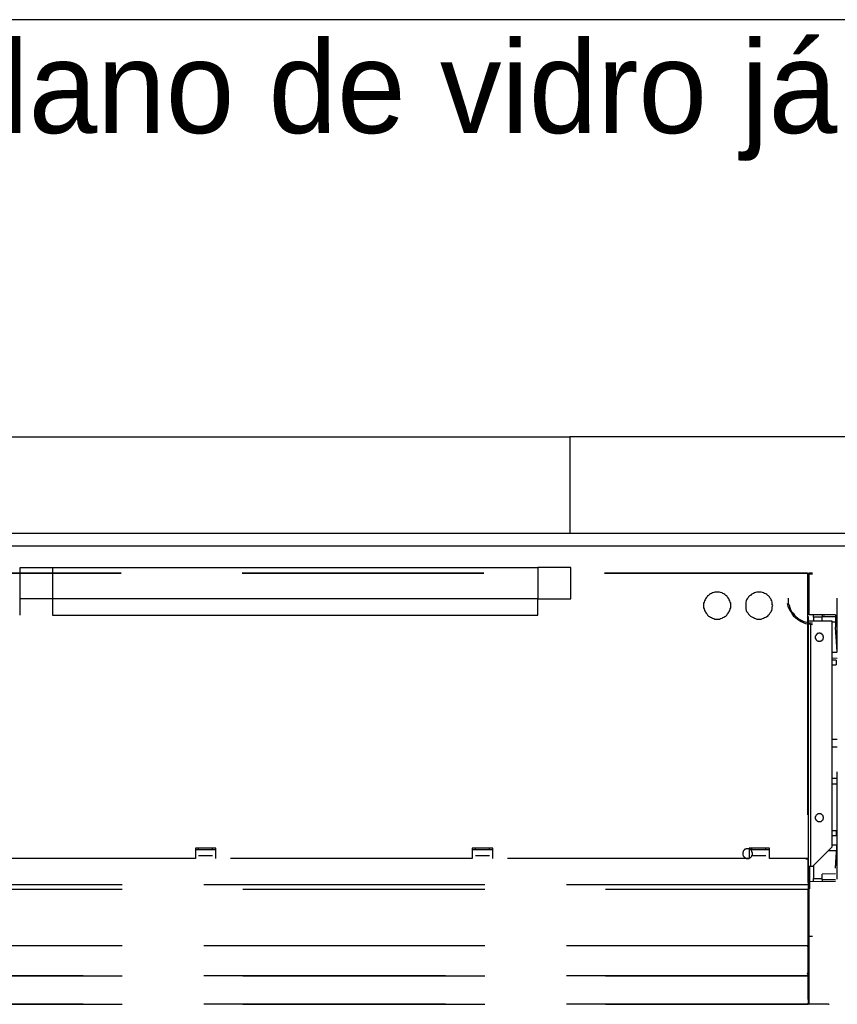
# Model space of a CAD drawing. Header units: millimetres. Extents: x 335 to 739279, y -1 to 84.
# Tile 172 of 244: x 370.95 to 372.64, y 76.73 to 78.76. Entities that reach past the tile are written whole.
import ezdxf

# ---------------------------------------------------------------- set-up
doc = ezdxf.new("R2010")
doc.units = ezdxf.units.MM
doc.header["$MEASUREMENT"] = 0
doc.linetypes.add('Dashed', pattern=[0.75, 0.5, -0.25])
doc.styles.add('CenturyGothic', font='GOTHIC.TTF')

msp = doc.modelspace()

# ---------------------------------------------------------------- linework, layer by layer
at = {"color": 7}
for p, q in [((382.9018, 78.7629), (364.5908, 78.7629)), ((364.5908, 77.8999), (372.0878, 77.8999)), ((373.0168, 77.8999), (372.0878, 77.8999)), ((372.0878, 77.8999), (372.0878, 77.7009)), ((364.5908, 77.7009), (372.0878, 77.7009)), ((372.0878, 77.7009), (373.0168, 77.7009)), ((375.0328, 77.6739), (358.6348, 77.6739)), ((370.9508, 77.6299), (371.0178, 77.6299)), ((370.9508, 77.5649), (370.9508, 77.6299)), ((371.0178, 77.6299), (372.0218, 77.6299)), ((371.0178, 77.6299), (371.0178, 77.5649)), ((372.0898, 77.6299), (372.0218, 77.6299)), ((372.0218, 77.6299), (372.0218, 77.5649)), ((372.0898, 77.5649), (372.0898, 77.6299)), ((370.9508, 77.5309), (370.9508, 77.5649)), ((371.0178, 77.5649), (370.9508, 77.5649)), ((372.0218, 77.5649), (371.0178, 77.5649)), ((371.0178, 77.5649), (371.0178, 77.5309)), ((372.0218, 77.5649), (372.0898, 77.5649)), ((372.0218, 77.5309), (372.0218, 77.5649)), ((371.0178, 77.5309), (372.0218, 77.5309))]:
    msp.add_line(p, q, dxfattribs=at)
at = {"color": 8, "linetype": 'Dashed'}
for p, q in [((370.6598, 77.6189), (372.5798, 77.6189)), ((370.6598, 77.6179), (372.5798, 77.6179)), ((372.5798, 77.6189), (372.5798, 77.6179)), ((372.5798, 77.6179), (372.5798, 77.0279)), ((372.5798, 77.6179), (372.5818, 77.6179)), ((372.5818, 77.0279), (372.5818, 77.6179)), ((372.5818, 77.6019), (372.5818, 77.6149)), ((372.5828, 77.6189), (372.5898, 77.6189)), ((372.5828, 77.6159), (372.5828, 77.6189)), ((372.5828, 77.5319), (372.5828, 77.6159)), ((372.5898, 77.6159), (372.5828, 77.6159)), ((372.5818, 77.6019), (372.5818, 77.5819)), ((372.5818, 77.5779), (372.5818, 77.5529)), ((372.5818, 77.5529), (372.5828, 77.5529)), ((372.6408, 77.4549), (372.6408, 77.5659)), ((372.6378, 77.5319), (372.5828, 77.5319)), ((372.5918, 77.5269), (372.5918, 77.5319)), ((372.6098, 77.5319), (372.6158, 77.5319)), ((372.6098, 77.5319), (372.6098, 77.5279)), ((372.6378, 77.5319), (372.6378, 77.5059)), ((372.5868, 77.5189), (372.5818, 77.5189)), ((372.5868, 77.0119), (372.5868, 77.5189)), ((372.6308, 77.5189), (372.5868, 77.5189)), ((372.5918, 77.5269), (372.5918, 77.5189)), ((372.6098, 77.5269), (372.5918, 77.5269)), ((372.6098, 77.5189), (372.6098, 77.5279)), ((372.6098, 77.5279), (372.6208, 77.5279)), ((372.6208, 77.5279), (372.6378, 77.5279)), ((372.6308, 77.0519), (372.6308, 77.5189)), ((372.6308, 77.5169), (372.6378, 77.5169)), ((372.6408, 77.4549), (372.6378, 77.5059)), ((372.6408, 77.4539), (372.6308, 77.4539)), ((372.6308, 77.4429), (372.6408, 77.4419)), ((372.6388, 77.4379), (372.6308, 77.4379)), ((372.6308, 77.4279), (372.6388, 77.4279)), ((372.6388, 77.4379), (372.6388, 77.4279)), ((372.6408, 77.2739), (372.6308, 77.2739)), ((372.6408, 77.2579), (372.6308, 77.2579)), ((372.6408, 77.1239), (372.6408, 77.2069)), ((372.6408, 77.1579), (372.6408, 77.2069)), ((372.6408, 77.1929), (372.6308, 77.1929)), ((372.6308, 77.1819), (372.6408, 77.1819)), ((372.6408, 77.0589), (372.6408, 77.1579)), ((372.6408, 77.0309), (372.6408, 77.1239)), ((372.6388, 77.0849), (372.6308, 77.0849)), ((372.6388, 77.0849), (372.6388, 77.0749)), ((372.6308, 77.0749), (372.6388, 77.0749)), ((371.3198, 77.0489), (371.3138, 77.0489)), ((371.3138, 77.0489), (371.3138, 77.0279)), ((371.3138, 77.0459), (371.3198, 77.0459)), ((371.3138, 77.0459), (371.3558, 77.0459)), ((371.3488, 77.0489), (371.3198, 77.0489)), ((371.3198, 77.0459), (371.3198, 77.0489)), ((371.3558, 77.0489), (371.3488, 77.0489)), ((371.3488, 77.0459), (371.3488, 77.0489)), ((371.3488, 77.0459), (371.3558, 77.0459)), ((371.3558, 77.0279), (371.3558, 77.0489)), ((371.8928, 77.0489), (371.8858, 77.0489)), ((371.8858, 77.0489), (371.8858, 77.0279)), ((371.8858, 77.0459), (371.8928, 77.0459)), ((371.8858, 77.0459), (371.9288, 77.0459)), ((371.9218, 77.0489), (371.8928, 77.0489)), ((371.8928, 77.0459), (371.8928, 77.0489)), ((371.9288, 77.0489), (371.9218, 77.0489)), ((371.9218, 77.0459), (371.9218, 77.0489)), ((371.9218, 77.0459), (371.9288, 77.0459)), ((371.9288, 77.0279), (371.9288, 77.0489)), ((372.4648, 77.0489), (372.4588, 77.0489)), ((372.4588, 77.0489), (372.4588, 77.0279)), ((372.4588, 77.0459), (372.5008, 77.0459)), ((372.4938, 77.0489), (372.4648, 77.0489)), ((372.4648, 77.0459), (372.4648, 77.0489)), ((372.5008, 77.0489), (372.4938, 77.0489)), ((372.4938, 77.0459), (372.4938, 77.0489)), ((372.5008, 77.0279), (372.5008, 77.0489)), ((372.5908, 77.0119), (372.6308, 77.0519)), ((372.6228, 77.0439), (372.6398, 77.0439)), ((372.6408, 77.0549), (372.6308, 77.0549)), ((372.6378, 77.0079), (372.6408, 77.0589)), ((372.6388, 77.0309), (372.6408, 77.0589)), ((371.3138, 77.0279), (370.7838, 77.0279)), ((371.3488, 77.0329), (371.3198, 77.0329)), ((371.8858, 77.0279), (371.3558, 77.0279)), ((371.9218, 77.0329), (371.8928, 77.0329)), ((372.4588, 77.0279), (371.9288, 77.0279)), ((372.4938, 77.0329), (372.4648, 77.0329)), ((372.5798, 77.0279), (372.5008, 77.0279)), ((372.5768, 77.0259), (372.5768, 77.0279)), ((372.5808, 77.0259), (372.5768, 77.0259)), ((372.5788, 77.0259), (372.5788, 77.0279)), ((372.5788, 77.0279), (372.5788, 77.0259)), ((372.5818, 77.0279), (372.5798, 77.0279)), ((372.5798, 77.0259), (372.5798, 77.0279)), ((372.5808, 76.9779), (372.5808, 77.0259)), ((372.5808, 77.0259), (372.5818, 77.0259)), ((372.5818, 76.9779), (372.5818, 77.0259)), ((372.6378, 77.0079), (372.6388, 77.0309)), ((372.6408, 76.9849), (372.6408, 77.0309)), ((372.5818, 77.0119), (372.5868, 77.0119)), ((372.5838, 77.0119), (372.5838, 76.9859)), ((372.5868, 77.0119), (372.5908, 77.0119)), ((372.5918, 77.0129), (372.5918, 76.9859)), ((372.5838, 76.9859), (372.5818, 76.9859)), ((372.5838, 76.9859), (372.5838, 76.9729)), ((372.5838, 76.9799), (372.6378, 76.9809)), ((372.5918, 76.9799), (372.5918, 76.9859)), ((372.5918, 76.9859), (372.6098, 76.9859)), ((372.6378, 76.9959), (372.6098, 76.9949)), ((372.6098, 76.9839), (372.6098, 76.9949)), ((372.6098, 76.9839), (372.6098, 76.9799)), ((372.6098, 76.9839), (372.6208, 76.9839)), ((372.6208, 76.9839), (372.6378, 76.9839)), ((370.6618, 76.9739), (372.5808, 76.9739)), ((372.5808, 76.9729), (370.6618, 76.9729)), ((370.6618, 76.9639), (372.5808, 76.9639)), ((372.5808, 76.9779), (372.5808, 76.9739)), ((372.5818, 76.9779), (372.5808, 76.9779)), ((372.5808, 76.9739), (372.5808, 76.9729)), ((372.5808, 76.9729), (372.5808, 76.9639)), ((372.5838, 76.9729), (372.5808, 76.9729)), ((372.5838, 76.9649), (372.5808, 76.9649)), ((372.5808, 76.9639), (372.5808, 76.9619)), ((372.5808, 76.8499), (372.5808, 76.9619)), ((372.5808, 76.9619), (372.5818, 76.9619)), ((372.5818, 76.9619), (372.5818, 76.8499)), ((372.5828, 76.8659), (372.5828, 76.9649)), ((372.5838, 76.9729), (372.5838, 76.9649)), ((372.5828, 76.7259), (372.5828, 76.8659)), ((372.5898, 76.8659), (372.5828, 76.8659)), ((370.6618, 76.8479), (372.5808, 76.8479)), ((372.5808, 76.8469), (370.6618, 76.8469)), ((372.5808, 76.8499), (372.5808, 76.8479)), ((372.5818, 76.8499), (372.5808, 76.8499)), ((372.5828, 76.8489), (372.5808, 76.8489)), ((372.5808, 76.8479), (372.5808, 76.8469)), ((372.5808, 76.8469), (372.5808, 76.8449)), ((372.5808, 76.8449), (372.5808, 76.8459)), ((372.5808, 76.7879), (372.5808, 76.8449)), ((372.5808, 76.8449), (372.5818, 76.8449)), ((372.5818, 76.8449), (372.5818, 76.8459)), ((372.5818, 76.7879), (372.5818, 76.8449)), ((370.6618, 76.7849), (372.5808, 76.7849)), ((372.5808, 76.7849), (370.6618, 76.7849)), ((372.5808, 76.7879), (372.5808, 76.7849)), ((372.5828, 76.7859), (372.5808, 76.7859)), ((372.5808, 76.7849), (372.5808, 76.7819)), ((372.5808, 76.7819), (372.5808, 76.7829)), ((372.5808, 76.7359), (372.5808, 76.7819)), ((372.5808, 76.7819), (372.5818, 76.7819)), ((372.5808, 76.7819), (372.5818, 76.7819)), ((372.5818, 76.7819), (372.5818, 76.7829)), ((372.5818, 76.7819), (372.5818, 76.7369)), ((372.5818, 76.7369), (372.5808, 76.7359)), ((372.5808, 76.7359), (372.5808, 76.7259)), ((370.6618, 76.7259), (372.5808, 76.7259)), ((372.5808, 76.7259), (370.6618, 76.7259)), ((372.5808, 76.7259), (372.5808, 76.7279)), ((372.5828, 76.7279), (372.5808, 76.7279)), ((372.5808, 76.7259), (372.5818, 76.7259)), ((372.5818, 76.7259), (372.5818, 76.7279)), ((372.6228, 76.7259), (372.5828, 76.7259)), ((372.6228, 76.7259), (372.6248, 76.7259))]:
    msp.add_line(p, q, dxfattribs=at)
for points in [[(372.3928, 77.5789), (372.3908, 77.5789), (372.3878, 77.5789), (372.3858, 77.5779), (372.3828, 77.5769), (372.3808, 77.5759), (372.3788, 77.5749), (372.3768, 77.5739), (372.3748, 77.5719), (372.3728, 77.5709), (372.3718, 77.5689), (372.3698, 77.5669), (372.3688, 77.5649), (372.3678, 77.5629), (372.3668, 77.5609), (372.3658, 77.5579), (372.3648, 77.5559), (372.3648, 77.5529), (372.3648, 77.5509), (372.3648, 77.5479), (372.3648, 77.5459), (372.3658, 77.5439), (372.3668, 77.5409), (372.3678, 77.5389), (372.3688, 77.5369), (372.3698, 77.5349), (372.3718, 77.5329), (372.3728, 77.5309), (372.3748, 77.5289), (372.3768, 77.5279), (372.3788, 77.5269), (372.3808, 77.5259), (372.3828, 77.5249), (372.3858, 77.5239), (372.3878, 77.5229), (372.3908, 77.5229), (372.3928, 77.5229), (372.3948, 77.5229), (372.3978, 77.5229), (372.3998, 77.5239), (372.4028, 77.5249), (372.4048, 77.5259), (372.4068, 77.5269), (372.4088, 77.5279), (372.4108, 77.5289), (372.4128, 77.5309), (372.4138, 77.5329), (372.4158, 77.5349), (372.4168, 77.5369), (372.4178, 77.5389), (372.4188, 77.5409), (372.4198, 77.5439), (372.4208, 77.5459), (372.4208, 77.5479), (372.4208, 77.5509), (372.4208, 77.5529), (372.4208, 77.5559), (372.4198, 77.5579), (372.4188, 77.5609), (372.4178, 77.5629), (372.4168, 77.5649), (372.4158, 77.5669), (372.4138, 77.5689), (372.4128, 77.5709), (372.4108, 77.5719), (372.4088, 77.5739), (372.4068, 77.5749), (372.4048, 77.5759), (372.4028, 77.5769), (372.3998, 77.5779), (372.3978, 77.5789), (372.3948, 77.5789), (372.3928, 77.5789)], [(372.4798, 77.5789), (372.4768, 77.5789), (372.4748, 77.5789), (372.4718, 77.5779), (372.4698, 77.5769), (372.4678, 77.5759), (372.4658, 77.5749), (372.4628, 77.5739), (372.4618, 77.5719), (372.4598, 77.5709), (372.4578, 77.5689), (372.4568, 77.5669), (372.4548, 77.5649), (372.4538, 77.5629), (372.4528, 77.5609), (372.4518, 77.5579), (372.4518, 77.5559), (372.4518, 77.5529), (372.4518, 77.5509), (372.4518, 77.5479), (372.4518, 77.5459), (372.4518, 77.5439), (372.4528, 77.5409), (372.4538, 77.5389), (372.4548, 77.5369), (372.4568, 77.5349), (372.4578, 77.5329), (372.4598, 77.5309), (372.4618, 77.5289), (372.4628, 77.5279), (372.4658, 77.5269), (372.4678, 77.5259), (372.4698, 77.5249), (372.4718, 77.5239), (372.4748, 77.5229), (372.4768, 77.5229), (372.4798, 77.5229), (372.4818, 77.5229), (372.4838, 77.5229), (372.4868, 77.5239), (372.4888, 77.5249), (372.4908, 77.5259), (372.4938, 77.5269), (372.4958, 77.5279), (372.4978, 77.5289), (372.4988, 77.5309), (372.5008, 77.5329), (372.5018, 77.5349), (372.5038, 77.5369), (372.5048, 77.5389), (372.5058, 77.5409), (372.5068, 77.5439), (372.5068, 77.5459), (372.5068, 77.5479), (372.5078, 77.5509), (372.5068, 77.5529), (372.5068, 77.5559), (372.5068, 77.5579), (372.5058, 77.5609), (372.5048, 77.5629), (372.5038, 77.5649), (372.5018, 77.5669), (372.5008, 77.5689), (372.4988, 77.5709), (372.4978, 77.5719), (372.4958, 77.5739), (372.4938, 77.5749), (372.4908, 77.5759), (372.4888, 77.5769), (372.4868, 77.5779), (372.4838, 77.5789), (372.4818, 77.5789), (372.4798, 77.5789)], [(372.5378, 77.5549), (372.5388, 77.5499), (372.5408, 77.5449), (372.5428, 77.5409), (372.5458, 77.5369), (372.5478, 77.5329), (372.5508, 77.5289), (372.5548, 77.5259), (372.5588, 77.5229), (372.5628, 77.5199), (372.5668, 77.5179), (372.5708, 77.5159), (372.5758, 77.5139), (372.5808, 77.5129), (372.5848, 77.5129), (372.5898, 77.5119)], [(372.5398, 77.5659), (372.5398, 77.5609), (372.5398, 77.5559), (372.5418, 77.5519), (372.5428, 77.5469), (372.5448, 77.5429), (372.5468, 77.5389), (372.5498, 77.5349), (372.5528, 77.5309), (372.5558, 77.5279), (372.5598, 77.5249), (372.5638, 77.5219), (372.5678, 77.5199), (372.5718, 77.5179), (372.5758, 77.5169), (372.5808, 77.5159), (372.5858, 77.5149), (372.5898, 77.5149)], [(372.6038, 77.4939), (372.6038, 77.4939), (372.6028, 77.4939), (372.6018, 77.4929), (372.6018, 77.4929), (372.6008, 77.4929), (372.5998, 77.4929), (372.5998, 77.4919), (372.5988, 77.4919), (372.5988, 77.4909), (372.5978, 77.4909), (372.5978, 77.4899), (372.5968, 77.4899), (372.5968, 77.4889), (372.5968, 77.4879), (372.5958, 77.4869), (372.5958, 77.4869), (372.5958, 77.4859), (372.5958, 77.4849), (372.5958, 77.4849), (372.5958, 77.4839), (372.5958, 77.4829), (372.5968, 77.4819), (372.5968, 77.4819), (372.5968, 77.4809), (372.5978, 77.4809), (372.5978, 77.4799), (372.5988, 77.4789), (372.5988, 77.4789), (372.5998, 77.4789), (372.5998, 77.4779), (372.6008, 77.4779), (372.6018, 77.4779), (372.6018, 77.4769), (372.6028, 77.4769), (372.6038, 77.4769), (372.6038, 77.4769), (372.6048, 77.4769), (372.6058, 77.4769), (372.6068, 77.4769), (372.6068, 77.4779), (372.6078, 77.4779), (372.6088, 77.4779), (372.6088, 77.4789), (372.6098, 77.4789), (372.6098, 77.4789), (372.6108, 77.4799), (372.6108, 77.4809), (372.6118, 77.4809), (372.6118, 77.4819), (372.6118, 77.4819), (372.6118, 77.4829), (372.6128, 77.4839), (372.6128, 77.4849), (372.6128, 77.4849), (372.6128, 77.4859), (372.6128, 77.4869), (372.6118, 77.4869), (372.6118, 77.4879), (372.6118, 77.4889), (372.6118, 77.4899), (372.6108, 77.4899), (372.6108, 77.4909), (372.6098, 77.4909), (372.6098, 77.4919), (372.6088, 77.4919), (372.6088, 77.4929), (372.6078, 77.4929), (372.6068, 77.4929), (372.6068, 77.4929), (372.6058, 77.4939), (372.6048, 77.4939), (372.6038, 77.4939)], [(372.6038, 77.1199), (372.6038, 77.1199), (372.6028, 77.1199), (372.6018, 77.1199), (372.6018, 77.1199), (372.6008, 77.1199), (372.5998, 77.1189), (372.5998, 77.1189), (372.5988, 77.1179), (372.5988, 77.1179), (372.5978, 77.1169), (372.5978, 77.1169), (372.5968, 77.1159), (372.5968, 77.1159), (372.5968, 77.1149), (372.5958, 77.1139), (372.5958, 77.1129), (372.5958, 77.1129), (372.5958, 77.1119), (372.5958, 77.1109), (372.5958, 77.1109), (372.5958, 77.1099), (372.5968, 77.1089), (372.5968, 77.1079), (372.5968, 77.1079), (372.5978, 77.1069), (372.5978, 77.1069), (372.5988, 77.1059), (372.5988, 77.1059), (372.5998, 77.1049), (372.5998, 77.1049), (372.6008, 77.1039), (372.6018, 77.1039), (372.6018, 77.1039), (372.6028, 77.1039), (372.6038, 77.1039), (372.6038, 77.1039), (372.6048, 77.1039), (372.6058, 77.1039), (372.6068, 77.1039), (372.6068, 77.1039), (372.6078, 77.1039), (372.6088, 77.1049), (372.6088, 77.1049), (372.6098, 77.1059), (372.6098, 77.1059), (372.6108, 77.1069), (372.6108, 77.1069), (372.6118, 77.1079), (372.6118, 77.1079), (372.6118, 77.1089), (372.6118, 77.1099), (372.6128, 77.1109), (372.6128, 77.1109), (372.6128, 77.1119), (372.6128, 77.1129), (372.6128, 77.1129), (372.6118, 77.1139), (372.6118, 77.1149), (372.6118, 77.1159), (372.6118, 77.1159), (372.6108, 77.1169), (372.6108, 77.1169), (372.6098, 77.1179), (372.6098, 77.1179), (372.6088, 77.1189), (372.6088, 77.1189), (372.6078, 77.1199), (372.6068, 77.1199), (372.6068, 77.1199), (372.6058, 77.1199), (372.6048, 77.1199), (372.6038, 77.1199)], [(372.4558, 77.0479), (372.4548, 77.0479), (372.4538, 77.0479), (372.4528, 77.0479), (372.4528, 77.0469), (372.4518, 77.0469), (372.4508, 77.0469), (372.4498, 77.0459), (372.4488, 77.0459), (372.4488, 77.0449), (372.4478, 77.0439), (372.4478, 77.0439), (372.4468, 77.0429), (372.4468, 77.0419), (372.4468, 77.0409), (372.4458, 77.0399), (372.4458, 77.0399), (372.4458, 77.0389), (372.4458, 77.0379), (372.4458, 77.0369), (372.4458, 77.0359), (372.4458, 77.0349), (372.4468, 77.0339), (372.4468, 77.0339), (372.4468, 77.0329), (372.4478, 77.0319), (372.4478, 77.0309), (372.4488, 77.0309), (372.4488, 77.0299), (372.4498, 77.0299), (372.4508, 77.0289), (372.4518, 77.0289), (372.4528, 77.0279), (372.4528, 77.0279), (372.4538, 77.0279), (372.4548, 77.0279), (372.4558, 77.0279), (372.4568, 77.0279), (372.4578, 77.0279), (372.4588, 77.0279), (372.4588, 77.0279), (372.4598, 77.0289), (372.4608, 77.0289), (372.4618, 77.0299), (372.4618, 77.0299), (372.4628, 77.0309), (372.4638, 77.0309), (372.4638, 77.0319), (372.4648, 77.0329), (372.4648, 77.0339), (372.4648, 77.0339), (372.4658, 77.0349), (372.4658, 77.0359), (372.4658, 77.0369), (372.4658, 77.0379), (372.4658, 77.0389), (372.4658, 77.0399), (372.4658, 77.0399), (372.4648, 77.0409), (372.4648, 77.0419), (372.4648, 77.0429), (372.4638, 77.0439), (372.4638, 77.0439), (372.4628, 77.0449), (372.4618, 77.0459), (372.4618, 77.0459), (372.4608, 77.0469), (372.4598, 77.0469), (372.4588, 77.0469), (372.4588, 77.0479), (372.4578, 77.0479), (372.4568, 77.0479), (372.4558, 77.0479)], [(372.5808, 76.8479), (372.5808, 76.8479), (372.5808, 76.8479), (372.5798, 76.8479), (372.5798, 76.8479), (372.5798, 76.8479), (372.5798, 76.8479), (372.5798, 76.8479), (372.5798, 76.8479), (372.5798, 76.8469), (372.5798, 76.8469), (372.5798, 76.8469), (372.5798, 76.8469), (372.5798, 76.8469), (372.5788, 76.8469), (372.5788, 76.8469), (372.5788, 76.8469), (372.5788, 76.8469), (372.5788, 76.8459), (372.5788, 76.8459), (372.5788, 76.8459), (372.5788, 76.8459), (372.5788, 76.8459), (372.5798, 76.8459), (372.5798, 76.8459), (372.5798, 76.8459), (372.5798, 76.8449), (372.5798, 76.8449), (372.5798, 76.8449), (372.5798, 76.8449), (372.5798, 76.8449), (372.5798, 76.8449), (372.5798, 76.8449), (372.5798, 76.8449), (372.5808, 76.8449), (372.5808, 76.8449), (372.5808, 76.8449), (372.5808, 76.8449), (372.5808, 76.8449), (372.5808, 76.8449), (372.5808, 76.8449), (372.5808, 76.8449), (372.5818, 76.8449), (372.5818, 76.8449), (372.5818, 76.8449), (372.5818, 76.8449), (372.5818, 76.8449), (372.5818, 76.8459), (372.5818, 76.8459), (372.5818, 76.8459), (372.5818, 76.8459), (372.5818, 76.8459), (372.5818, 76.8459), (372.5818, 76.8459), (372.5818, 76.8459), (372.5818, 76.8469), (372.5818, 76.8469), (372.5818, 76.8469), (372.5818, 76.8469), (372.5818, 76.8469), (372.5818, 76.8469), (372.5818, 76.8469), (372.5818, 76.8469), (372.5818, 76.8469), (372.5818, 76.8479), (372.5818, 76.8479), (372.5818, 76.8479), (372.5808, 76.8479), (372.5808, 76.8479), (372.5808, 76.8479), (372.5808, 76.8479), (372.5808, 76.8479), (372.5808, 76.8479)], [(372.5808, 76.7909), (372.5808, 76.7909), (372.5808, 76.7909), (372.5798, 76.7909), (372.5798, 76.7909), (372.5798, 76.7909), (372.5798, 76.7909), (372.5798, 76.7909), (372.5798, 76.7909), (372.5798, 76.7909), (372.5798, 76.7909), (372.5798, 76.7899), (372.5798, 76.7899), (372.5798, 76.7899), (372.5788, 76.7899), (372.5788, 76.7899), (372.5788, 76.7899), (372.5788, 76.7899), (372.5788, 76.7899), (372.5788, 76.7889), (372.5788, 76.7889), (372.5788, 76.7889), (372.5788, 76.7889), (372.5798, 76.7889), (372.5798, 76.7889), (372.5798, 76.7889), (372.5798, 76.7889), (372.5798, 76.7889), (372.5798, 76.7879), (372.5798, 76.7879), (372.5798, 76.7879), (372.5798, 76.7879), (372.5798, 76.7879), (372.5798, 76.7879), (372.5808, 76.7879), (372.5808, 76.7879), (372.5808, 76.7879), (372.5808, 76.7879), (372.5808, 76.7879), (372.5808, 76.7879), (372.5808, 76.7879), (372.5808, 76.7879), (372.5818, 76.7879), (372.5818, 76.7879), (372.5818, 76.7879), (372.5818, 76.7889), (372.5818, 76.7889), (372.5818, 76.7889), (372.5818, 76.7889), (372.5818, 76.7889), (372.5818, 76.7889), (372.5818, 76.7889), (372.5818, 76.7889), (372.5818, 76.7889), (372.5818, 76.7899), (372.5818, 76.7899), (372.5818, 76.7899), (372.5818, 76.7899), (372.5818, 76.7899), (372.5818, 76.7899), (372.5818, 76.7899), (372.5818, 76.7899), (372.5818, 76.7909), (372.5818, 76.7909), (372.5818, 76.7909), (372.5818, 76.7909), (372.5818, 76.7909), (372.5808, 76.7909), (372.5808, 76.7909), (372.5808, 76.7909), (372.5808, 76.7909), (372.5808, 76.7909), (372.5808, 76.7909)], [(372.5818, 76.7259), (372.5818, 76.7259), (372.5818, 76.7269), (372.5818, 76.7269), (372.5808, 76.7269), (372.5808, 76.7269), (372.5808, 76.7269), (372.5808, 76.7269), (372.5808, 76.7269), (372.5808, 76.7269), (372.5808, 76.7269), (372.5808, 76.7269), (372.5808, 76.7269), (372.5808, 76.7269), (372.5808, 76.7269), (372.5808, 76.7269), (372.5808, 76.7269), (372.5808, 76.7269), (372.5808, 76.7269), (372.5808, 76.7269), (372.5808, 76.7269), (372.5798, 76.7269), (372.5798, 76.7269), (372.5798, 76.7269), (372.5798, 76.7269), (372.5798, 76.7269), (372.5798, 76.7269), (372.5798, 76.7269), (372.5798, 76.7269), (372.5798, 76.7269), (372.5798, 76.7269), (372.5798, 76.7269), (372.5798, 76.7269), (372.5798, 76.7269), (372.5798, 76.7269), (372.5798, 76.7259), (372.5798, 76.7259), (372.5798, 76.7259), (372.5798, 76.7259), (372.5798, 76.7259), (372.5798, 76.7259), (372.5798, 76.7259), (372.5798, 76.7259), (372.5798, 76.7259), (372.5798, 76.7259), (372.5798, 76.7259), (372.5798, 76.7259), (372.5798, 76.7259), (372.5798, 76.7259), (372.5798, 76.7259), (372.5798, 76.7259), (372.5798, 76.7259), (372.5808, 76.7259), (372.5808, 76.7259), (372.5808, 76.7259), (372.5808, 76.7259), (372.5808, 76.7259), (372.5808, 76.7259), (372.5808, 76.7259), (372.5808, 76.7259), (372.5808, 76.7259), (372.5808, 76.7259), (372.5808, 76.7259), (372.5808, 76.7259), (372.5808, 76.7259), (372.5808, 76.7259), (372.5808, 76.7259), (372.5808, 76.7259), (372.5808, 76.7259), (372.5818, 76.7259), (372.5818, 76.7259), (372.5818, 76.7259), (372.5818, 76.7259)]]:
    msp.add_lwpolyline(points, dxfattribs=at)

# ---------------------------------------------------------------- texts
at = {"color": 7, "insert": (370.7418, 78.4709), "char_height": 0.190662, "width": 7.590999, "attachment_point": 7, "line_spacing_factor": 0.798, "style": 'CenturyGothic'}
msp.add_mtext('Plano de vidro já existente', dxfattribs=at)

doc.saveas('drawing.dxf')
